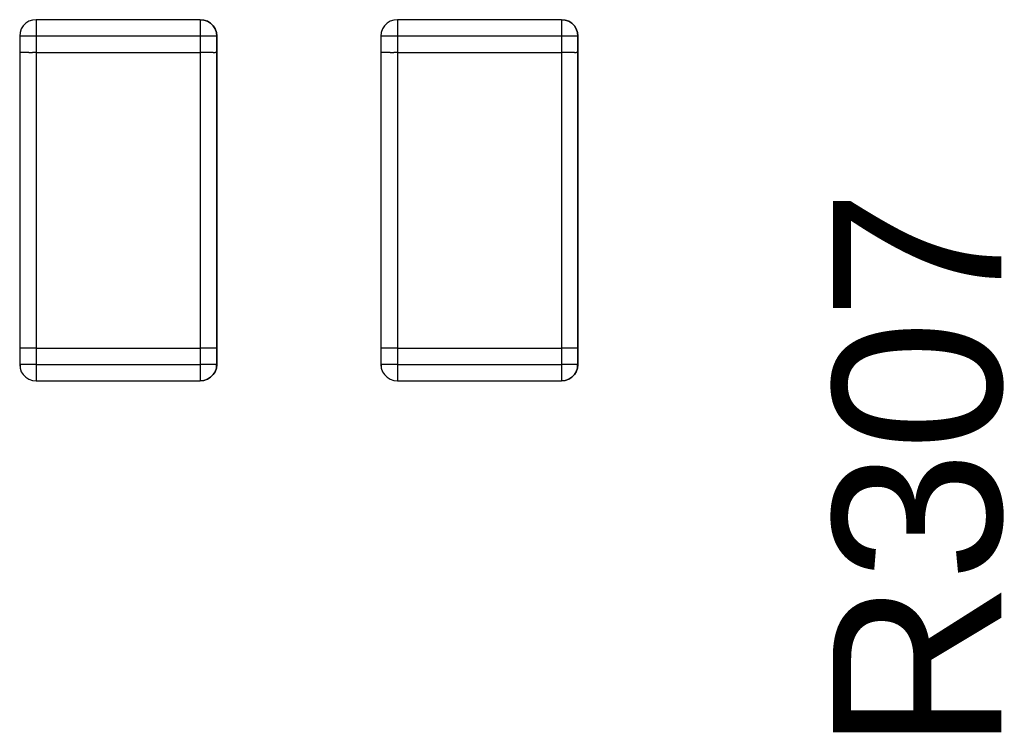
# Model space of a CAD drawing. Header units: inches. Extents: x 0 to 474, y -297 to 0.
# Tile 212 of 256: x 207.16 to 210.16, y -132.77 to -130.62. Entities that reach past the tile are written whole.
import ezdxf

# ---------------------------------------------------------------- set-up
doc = ezdxf.new("R2010")
doc.units = ezdxf.units.IN
doc.header["$MEASUREMENT"] = 0
doc.styles.add('Arial0', font='arial.ttf', dxfattribs={"height": 3.644212})

msp = doc.modelspace()

# ---------------------------------------------------------------- linework, layer by layer
at = {"color": 7, "true_color": 0xffffff}
for p, q in [((207.1773, -130.6268), (207.1693, -130.6348)), ((207.1773, -130.6268), (207.1693, -130.6348)), ((207.1863, -130.6208), (207.1773, -130.6268)), ((207.1863, -130.6208), (207.1773, -130.6268)), ((207.1973, -130.6168), (207.1863, -130.6208)), ((207.1973, -130.6168), (207.1863, -130.6208)), ((207.2083, -130.6158), (207.1973, -130.6168)), ((207.2083, -130.6158), (207.1973, -130.6168)), ((207.7083, -130.6158), (207.2083, -130.6158)), ((207.7083, -130.6158), (207.2083, -130.6158)), ((207.2083, -130.6158), (207.2083, -130.6168)), ((207.2083, -130.6168), (207.2083, -130.6208)), ((207.2083, -130.6208), (207.2083, -130.6268)), ((207.2083, -130.6268), (207.2083, -130.6348)), ((207.7193, -130.6168), (207.7083, -130.6158)), ((207.7083, -130.6158), (207.7193, -130.6168)), ((207.7083, -130.6158), (207.7083, -130.6168)), ((207.7083, -130.6168), (207.7083, -130.6208)), ((207.7083, -130.6208), (207.7083, -130.6268)), ((207.7083, -130.6268), (207.7083, -130.6348)), ((207.7303, -130.6208), (207.7193, -130.6168)), ((207.7193, -130.6168), (207.7303, -130.6208)), ((207.7393, -130.6268), (207.7303, -130.6208)), ((207.7303, -130.6208), (207.7393, -130.6268)), ((207.7473, -130.6348), (207.7393, -130.6268)), ((207.7393, -130.6268), (207.7473, -130.6348)), ((208.2773, -130.6268), (208.2693, -130.6348)), ((208.2773, -130.6268), (208.2693, -130.6348)), ((208.2863, -130.6208), (208.2773, -130.6268)), ((208.2863, -130.6208), (208.2773, -130.6268)), ((208.2973, -130.6168), (208.2863, -130.6208)), ((208.2973, -130.6168), (208.2863, -130.6208)), ((208.3083, -130.6158), (208.2973, -130.6168)), ((208.3083, -130.6158), (208.2973, -130.6168)), ((208.8083, -130.6158), (208.3083, -130.6158)), ((208.8083, -130.6158), (208.3083, -130.6158)), ((208.3083, -130.6158), (208.3083, -130.6168)), ((208.3083, -130.6168), (208.3083, -130.6208)), ((208.3083, -130.6208), (208.3083, -130.6268)), ((208.3083, -130.6268), (208.3083, -130.6348)), ((208.8193, -130.6168), (208.8083, -130.6158)), ((208.8083, -130.6158), (208.8193, -130.6168)), ((208.8083, -130.6158), (208.8083, -130.6168)), ((208.8083, -130.6168), (208.8083, -130.6208)), ((208.8083, -130.6208), (208.8083, -130.6268)), ((208.8083, -130.6268), (208.8083, -130.6348)), ((208.8303, -130.6208), (208.8193, -130.6168)), ((208.8193, -130.6168), (208.8303, -130.6208)), ((208.8393, -130.6268), (208.8303, -130.6208)), ((208.8303, -130.6208), (208.8393, -130.6268)), ((208.8473, -130.6348), (208.8393, -130.6268)), ((208.8393, -130.6268), (208.8473, -130.6348)), ((207.1593, -130.6548), (207.1583, -130.6658)), ((207.1593, -130.6548), (207.1583, -130.6658)), ((207.1633, -130.6438), (207.1593, -130.6548)), ((207.1633, -130.6438), (207.1593, -130.6548)), ((207.1693, -130.6348), (207.1633, -130.6438)), ((207.1693, -130.6348), (207.1633, -130.6438)), ((207.2083, -130.6348), (207.2083, -130.6438)), ((207.2083, -130.6438), (207.2083, -130.6548)), ((207.2083, -130.6548), (207.2083, -130.6658)), ((207.7083, -130.6348), (207.7083, -130.6438)), ((207.7083, -130.6438), (207.7083, -130.6548)), ((207.7083, -130.6548), (207.7083, -130.6658)), ((207.7533, -130.6438), (207.7473, -130.6348)), ((207.7473, -130.6348), (207.7533, -130.6438)), ((207.7573, -130.6548), (207.7533, -130.6438)), ((207.7533, -130.6438), (207.7573, -130.6548)), ((207.7583, -130.6658), (207.7573, -130.6548)), ((207.7573, -130.6548), (207.7583, -130.6658)), ((208.2593, -130.6548), (208.2583, -130.6658)), ((208.2593, -130.6548), (208.2583, -130.6658)), ((208.2633, -130.6438), (208.2593, -130.6548)), ((208.2633, -130.6438), (208.2593, -130.6548)), ((208.2693, -130.6348), (208.2633, -130.6438)), ((208.2693, -130.6348), (208.2633, -130.6438)), ((208.3083, -130.6348), (208.3083, -130.6438)), ((208.3083, -130.6438), (208.3083, -130.6548)), ((208.3083, -130.6548), (208.3083, -130.6658)), ((208.8083, -130.6348), (208.8083, -130.6438)), ((208.8083, -130.6438), (208.8083, -130.6548)), ((208.8083, -130.6548), (208.8083, -130.6658)), ((208.8533, -130.6438), (208.8473, -130.6348)), ((208.8473, -130.6348), (208.8533, -130.6438)), ((208.8573, -130.6548), (208.8533, -130.6438)), ((208.8533, -130.6438), (208.8573, -130.6548)), ((208.8583, -130.6658), (208.8573, -130.6548)), ((208.8573, -130.6548), (208.8583, -130.6658)), ((207.1583, -130.6658), (207.1583, -130.7158)), ((207.1583, -130.6658), (207.1583, -130.7158)), ((207.1593, -130.6658), (207.1583, -130.6658)), ((207.1633, -130.6658), (207.1593, -130.6658)), ((207.1693, -130.6658), (207.1633, -130.6658)), ((207.1773, -130.6658), (207.1693, -130.6658)), ((207.1863, -130.6658), (207.1773, -130.6658)), ((207.1973, -130.6658), (207.1863, -130.6658)), ((207.2083, -130.6658), (207.1973, -130.6658)), ((207.2083, -130.6658), (207.2083, -130.7158)), ((207.7083, -130.6658), (207.2083, -130.6658)), ((207.7193, -130.6658), (207.7083, -130.6658)), ((207.7083, -130.6658), (207.7083, -130.7158)), ((207.7303, -130.6658), (207.7193, -130.6658)), ((207.7393, -130.6658), (207.7303, -130.6658)), ((207.7473, -130.6658), (207.7393, -130.6658)), ((207.7533, -130.6658), (207.7473, -130.6658)), ((207.7573, -130.6658), (207.7533, -130.6658)), ((207.7583, -130.6658), (207.7573, -130.6658)), ((207.7583, -130.7158), (207.7583, -130.6658)), ((207.7583, -130.6658), (207.7583, -130.7158)), ((208.2583, -130.6658), (208.2583, -130.7158)), ((208.2583, -130.6658), (208.2583, -130.7158)), ((208.2593, -130.6658), (208.2583, -130.6658)), ((208.2633, -130.6658), (208.2593, -130.6658)), ((208.2693, -130.6658), (208.2633, -130.6658)), ((208.2773, -130.6658), (208.2693, -130.6658)), ((208.2863, -130.6658), (208.2773, -130.6658)), ((208.2973, -130.6658), (208.2863, -130.6658)), ((208.3083, -130.6658), (208.2973, -130.6658)), ((208.3083, -130.6658), (208.3083, -130.7158)), ((208.8083, -130.6658), (208.3083, -130.6658)), ((208.8193, -130.6658), (208.8083, -130.6658)), ((208.8083, -130.6658), (208.8083, -130.7158)), ((208.8303, -130.6658), (208.8193, -130.6658)), ((208.8393, -130.6658), (208.8303, -130.6658)), ((208.8473, -130.6658), (208.8393, -130.6658)), ((208.8533, -130.6658), (208.8473, -130.6658)), ((208.8573, -130.6658), (208.8533, -130.6658)), ((208.8583, -130.6658), (208.8573, -130.6658)), ((208.8583, -130.7158), (208.8583, -130.6658)), ((208.8583, -130.6658), (208.8583, -130.7158)), ((207.1583, -130.7158), (207.1583, -131.6158)), ((207.1593, -130.7158), (207.1583, -130.7158)), ((207.1593, -130.7158), (207.1583, -130.7158)), ((207.1583, -130.7158), (207.1583, -131.6158)), ((207.1633, -130.7158), (207.1593, -130.7158)), ((207.1633, -130.7158), (207.1593, -130.7158)), ((207.1693, -130.7158), (207.1633, -130.7158)), ((207.1693, -130.7158), (207.1633, -130.7158)), ((207.1773, -130.7158), (207.1693, -130.7158)), ((207.1773, -130.7158), (207.1693, -130.7158)), ((207.1863, -130.7158), (207.1773, -130.7158)), ((207.1863, -130.7158), (207.1773, -130.7158)), ((207.1863, -130.7158), (207.1973, -130.7158)), ((207.1863, -130.7158), (207.1973, -130.7158)), ((207.2083, -130.7158), (207.1973, -130.7158)), ((207.2083, -130.7158), (207.1973, -130.7158)), ((207.2083, -130.7158), (207.7083, -130.7158)), ((207.2083, -130.7158), (207.7083, -130.7158)), ((207.2083, -130.7158), (207.2083, -131.6158)), ((207.7193, -130.7158), (207.7083, -130.7158)), ((207.7193, -130.7158), (207.7083, -130.7158)), ((207.7083, -130.7158), (207.7083, -131.6158)), ((207.7303, -130.7158), (207.7193, -130.7158)), ((207.7303, -130.7158), (207.7193, -130.7158)), ((207.7393, -130.7158), (207.7303, -130.7158)), ((207.7393, -130.7158), (207.7303, -130.7158)), ((207.7473, -130.7158), (207.7393, -130.7158)), ((207.7473, -130.7158), (207.7393, -130.7158)), ((207.7473, -130.7158), (207.7533, -130.7158)), ((207.7473, -130.7158), (207.7533, -130.7158)), ((207.7573, -130.7158), (207.7533, -130.7158)), ((207.7573, -130.7158), (207.7533, -130.7158)), ((207.7583, -130.7158), (207.7573, -130.7158)), ((207.7583, -130.7158), (207.7573, -130.7158)), ((207.7583, -131.6158), (207.7583, -130.7158)), ((207.7583, -130.7158), (207.7583, -131.6158)), ((208.2583, -130.7158), (208.2583, -131.6158)), ((208.2593, -130.7158), (208.2583, -130.7158)), ((208.2593, -130.7158), (208.2583, -130.7158)), ((208.2583, -130.7158), (208.2583, -131.6158)), ((208.2633, -130.7158), (208.2593, -130.7158)), ((208.2633, -130.7158), (208.2593, -130.7158)), ((208.2693, -130.7158), (208.2633, -130.7158)), ((208.2693, -130.7158), (208.2633, -130.7158)), ((208.2773, -130.7158), (208.2693, -130.7158)), ((208.2773, -130.7158), (208.2693, -130.7158)), ((208.2863, -130.7158), (208.2773, -130.7158)), ((208.2863, -130.7158), (208.2773, -130.7158)), ((208.2863, -130.7158), (208.2973, -130.7158)), ((208.2863, -130.7158), (208.2973, -130.7158)), ((208.3083, -130.7158), (208.2973, -130.7158)), ((208.3083, -130.7158), (208.2973, -130.7158)), ((208.3083, -130.7158), (208.8083, -130.7158)), ((208.3083, -130.7158), (208.8083, -130.7158)), ((208.3083, -130.7158), (208.3083, -131.6158)), ((208.8193, -130.7158), (208.8083, -130.7158)), ((208.8193, -130.7158), (208.8083, -130.7158)), ((208.8083, -130.7158), (208.8083, -131.6158)), ((208.8303, -130.7158), (208.8193, -130.7158)), ((208.8303, -130.7158), (208.8193, -130.7158)), ((208.8393, -130.7158), (208.8303, -130.7158)), ((208.8393, -130.7158), (208.8303, -130.7158)), ((208.8473, -130.7158), (208.8393, -130.7158)), ((208.8473, -130.7158), (208.8393, -130.7158)), ((208.8473, -130.7158), (208.8533, -130.7158)), ((208.8473, -130.7158), (208.8533, -130.7158)), ((208.8573, -130.7158), (208.8533, -130.7158)), ((208.8573, -130.7158), (208.8533, -130.7158)), ((208.8583, -130.7158), (208.8573, -130.7158)), ((208.8583, -130.7158), (208.8573, -130.7158)), ((208.8583, -131.6158), (208.8583, -130.7158)), ((208.8583, -130.7158), (208.8583, -131.6158)), ((207.1583, -131.6158), (207.1583, -131.6658)), ((207.1593, -131.6158), (207.1583, -131.6158)), ((207.1583, -131.6158), (207.1583, -131.6658)), ((207.1593, -131.6158), (207.1583, -131.6158)), ((207.1633, -131.6158), (207.1593, -131.6158)), ((207.1633, -131.6158), (207.1593, -131.6158)), ((207.1693, -131.6158), (207.1633, -131.6158)), ((207.1693, -131.6158), (207.1633, -131.6158)), ((207.1773, -131.6158), (207.1693, -131.6158)), ((207.1773, -131.6158), (207.1693, -131.6158)), ((207.1863, -131.6158), (207.1773, -131.6158)), ((207.1863, -131.6158), (207.1773, -131.6158)), ((207.1973, -131.6158), (207.1863, -131.6158)), ((207.1973, -131.6158), (207.1863, -131.6158)), ((207.2083, -131.6158), (207.1973, -131.6158)), ((207.2083, -131.6158), (207.1973, -131.6158)), ((207.2083, -131.6158), (207.7083, -131.6158)), ((207.2083, -131.6158), (207.7083, -131.6158)), ((207.2083, -131.6158), (207.2083, -131.6658)), ((207.7193, -131.6158), (207.7083, -131.6158)), ((207.7193, -131.6158), (207.7083, -131.6158)), ((207.7083, -131.6158), (207.7083, -131.6658)), ((207.7303, -131.6158), (207.7193, -131.6158)), ((207.7303, -131.6158), (207.7193, -131.6158)), ((207.7393, -131.6158), (207.7303, -131.6158)), ((207.7393, -131.6158), (207.7303, -131.6158)), ((207.7473, -131.6158), (207.7393, -131.6158)), ((207.7473, -131.6158), (207.7393, -131.6158)), ((207.7533, -131.6158), (207.7473, -131.6158)), ((207.7533, -131.6158), (207.7473, -131.6158)), ((207.7573, -131.6158), (207.7533, -131.6158)), ((207.7573, -131.6158), (207.7533, -131.6158)), ((207.7583, -131.6158), (207.7573, -131.6158)), ((207.7583, -131.6158), (207.7573, -131.6158)), ((207.7583, -131.6658), (207.7583, -131.6158)), ((207.7583, -131.6158), (207.7583, -131.6658)), ((208.2583, -131.6158), (208.2583, -131.6658)), ((208.2593, -131.6158), (208.2583, -131.6158)), ((208.2583, -131.6158), (208.2583, -131.6658)), ((208.2593, -131.6158), (208.2583, -131.6158)), ((208.2633, -131.6158), (208.2593, -131.6158)), ((208.2633, -131.6158), (208.2593, -131.6158)), ((208.2693, -131.6158), (208.2633, -131.6158)), ((208.2693, -131.6158), (208.2633, -131.6158)), ((208.2773, -131.6158), (208.2693, -131.6158)), ((208.2773, -131.6158), (208.2693, -131.6158)), ((208.2863, -131.6158), (208.2773, -131.6158)), ((208.2863, -131.6158), (208.2773, -131.6158)), ((208.2973, -131.6158), (208.2863, -131.6158)), ((208.2973, -131.6158), (208.2863, -131.6158)), ((208.3083, -131.6158), (208.2973, -131.6158)), ((208.3083, -131.6158), (208.2973, -131.6158)), ((208.3083, -131.6158), (208.8083, -131.6158)), ((208.3083, -131.6158), (208.8083, -131.6158)), ((208.3083, -131.6158), (208.3083, -131.6658)), ((208.8193, -131.6158), (208.8083, -131.6158)), ((208.8193, -131.6158), (208.8083, -131.6158)), ((208.8083, -131.6158), (208.8083, -131.6658)), ((208.8303, -131.6158), (208.8193, -131.6158)), ((208.8303, -131.6158), (208.8193, -131.6158)), ((208.8393, -131.6158), (208.8303, -131.6158)), ((208.8393, -131.6158), (208.8303, -131.6158)), ((208.8473, -131.6158), (208.8393, -131.6158)), ((208.8473, -131.6158), (208.8393, -131.6158)), ((208.8533, -131.6158), (208.8473, -131.6158)), ((208.8533, -131.6158), (208.8473, -131.6158)), ((208.8573, -131.6158), (208.8533, -131.6158)), ((208.8573, -131.6158), (208.8533, -131.6158)), ((208.8583, -131.6158), (208.8573, -131.6158)), ((208.8583, -131.6158), (208.8573, -131.6158)), ((208.8583, -131.6658), (208.8583, -131.6158)), ((208.8583, -131.6158), (208.8583, -131.6658)), ((207.1583, -131.6658), (207.1593, -131.6658)), ((207.1583, -131.6658), (207.1593, -131.6768)), ((207.1593, -131.6658), (207.1583, -131.6658)), ((207.1593, -131.6658), (207.1593, -131.6768)), ((207.1633, -131.6658), (207.1593, -131.6658)), ((207.1593, -131.6768), (207.1633, -131.6878)), ((207.1593, -131.6768), (207.1633, -131.6878)), ((207.1693, -131.6658), (207.1633, -131.6658)), ((207.1773, -131.6658), (207.1693, -131.6658)), ((207.1863, -131.6658), (207.1773, -131.6658)), ((207.1973, -131.6658), (207.1863, -131.6658)), ((207.2083, -131.6658), (207.1973, -131.6658)), ((207.2083, -131.6658), (207.7083, -131.6658)), ((207.2083, -131.6658), (207.2083, -131.6768)), ((207.2083, -131.6768), (207.2083, -131.6878)), ((207.7083, -131.6658), (207.7083, -131.6768)), ((207.7193, -131.6658), (207.7083, -131.6658)), ((207.7083, -131.6768), (207.7083, -131.6878)), ((207.7303, -131.6658), (207.7193, -131.6658)), ((207.7393, -131.6658), (207.7303, -131.6658)), ((207.7473, -131.6658), (207.7393, -131.6658)), ((207.7533, -131.6658), (207.7473, -131.6658)), ((207.7573, -131.6658), (207.7533, -131.6658)), ((207.7533, -131.6878), (207.7573, -131.6768)), ((207.7573, -131.6768), (207.7533, -131.6878)), ((207.7573, -131.6768), (207.7573, -131.6658)), ((207.7573, -131.6658), (207.7583, -131.6658)), ((207.7583, -131.6658), (207.7573, -131.6768)), ((207.7583, -131.6658), (207.7573, -131.6658)), ((208.2583, -131.6658), (208.2593, -131.6658)), ((208.2583, -131.6658), (208.2593, -131.6768)), ((208.2593, -131.6658), (208.2583, -131.6658)), ((208.2593, -131.6658), (208.2593, -131.6768)), ((208.2633, -131.6658), (208.2593, -131.6658)), ((208.2593, -131.6768), (208.2633, -131.6878)), ((208.2593, -131.6768), (208.2633, -131.6878)), ((208.2693, -131.6658), (208.2633, -131.6658)), ((208.2773, -131.6658), (208.2693, -131.6658)), ((208.2863, -131.6658), (208.2773, -131.6658)), ((208.2973, -131.6658), (208.2863, -131.6658)), ((208.3083, -131.6658), (208.2973, -131.6658)), ((208.3083, -131.6658), (208.8083, -131.6658)), ((208.3083, -131.6658), (208.3083, -131.6768)), ((208.3083, -131.6768), (208.3083, -131.6878)), ((208.8083, -131.6658), (208.8083, -131.6768)), ((208.8193, -131.6658), (208.8083, -131.6658)), ((208.8083, -131.6768), (208.8083, -131.6878)), ((208.8303, -131.6658), (208.8193, -131.6658)), ((208.8393, -131.6658), (208.8303, -131.6658)), ((208.8473, -131.6658), (208.8393, -131.6658)), ((208.8533, -131.6658), (208.8473, -131.6658)), ((208.8573, -131.6658), (208.8533, -131.6658)), ((208.8533, -131.6878), (208.8573, -131.6768)), ((208.8573, -131.6768), (208.8533, -131.6878)), ((208.8573, -131.6768), (208.8573, -131.6658)), ((208.8573, -131.6658), (208.8583, -131.6658)), ((208.8583, -131.6658), (208.8573, -131.6768)), ((208.8583, -131.6658), (208.8573, -131.6658)), ((207.1633, -131.6878), (207.1693, -131.6968)), ((207.1633, -131.6878), (207.1693, -131.6968)), ((207.1693, -131.6968), (207.1773, -131.7048)), ((207.1693, -131.6968), (207.1773, -131.7048)), ((207.1773, -131.7048), (207.1863, -131.7108)), ((207.1773, -131.7048), (207.1863, -131.7108)), ((207.2083, -131.6878), (207.2083, -131.6968)), ((207.2083, -131.6968), (207.2083, -131.7048)), ((207.2083, -131.7048), (207.2083, -131.7108)), ((207.7083, -131.6878), (207.7083, -131.6968)), ((207.7083, -131.6968), (207.7083, -131.7048)), ((207.7083, -131.7048), (207.7083, -131.7108)), ((207.7303, -131.7108), (207.7393, -131.7048)), ((207.7393, -131.7048), (207.7303, -131.7108)), ((207.7393, -131.7048), (207.7473, -131.6968)), ((207.7473, -131.6968), (207.7393, -131.7048)), ((207.7473, -131.6968), (207.7533, -131.6878)), ((207.7533, -131.6878), (207.7473, -131.6968)), ((208.2633, -131.6878), (208.2693, -131.6968)), ((208.2633, -131.6878), (208.2693, -131.6968)), ((208.2693, -131.6968), (208.2773, -131.7048)), ((208.2693, -131.6968), (208.2773, -131.7048)), ((208.2773, -131.7048), (208.2863, -131.7108)), ((208.2773, -131.7048), (208.2863, -131.7108)), ((208.3083, -131.6878), (208.3083, -131.6968)), ((208.3083, -131.6968), (208.3083, -131.7048)), ((208.3083, -131.7048), (208.3083, -131.7108)), ((208.8083, -131.6878), (208.8083, -131.6968)), ((208.8083, -131.6968), (208.8083, -131.7048)), ((208.8083, -131.7048), (208.8083, -131.7108)), ((208.8303, -131.7108), (208.8393, -131.7048)), ((208.8393, -131.7048), (208.8303, -131.7108)), ((208.8393, -131.7048), (208.8473, -131.6968)), ((208.8473, -131.6968), (208.8393, -131.7048)), ((208.8473, -131.6968), (208.8533, -131.6878)), ((208.8533, -131.6878), (208.8473, -131.6968)), ((207.1863, -131.7108), (207.1973, -131.7148)), ((207.1863, -131.7108), (207.1973, -131.7148)), ((207.1973, -131.7148), (207.2083, -131.7158)), ((207.1973, -131.7148), (207.2083, -131.7158)), ((207.2083, -131.7108), (207.2083, -131.7148)), ((207.2083, -131.7148), (207.2083, -131.7158)), ((207.2083, -131.7158), (207.7083, -131.7158)), ((207.2083, -131.7158), (207.7083, -131.7158)), ((207.7083, -131.7108), (207.7083, -131.7148)), ((207.7083, -131.7158), (207.7193, -131.7148)), ((207.7193, -131.7148), (207.7083, -131.7158)), ((207.7083, -131.7148), (207.7083, -131.7158)), ((207.7193, -131.7148), (207.7303, -131.7108)), ((207.7303, -131.7108), (207.7193, -131.7148)), ((208.2863, -131.7108), (208.2973, -131.7148)), ((208.2863, -131.7108), (208.2973, -131.7148)), ((208.2973, -131.7148), (208.3083, -131.7158)), ((208.2973, -131.7148), (208.3083, -131.7158)), ((208.3083, -131.7108), (208.3083, -131.7148)), ((208.3083, -131.7148), (208.3083, -131.7158)), ((208.3083, -131.7158), (208.8083, -131.7158)), ((208.3083, -131.7158), (208.8083, -131.7158)), ((208.8083, -131.7108), (208.8083, -131.7148)), ((208.8083, -131.7158), (208.8193, -131.7148)), ((208.8193, -131.7148), (208.8083, -131.7158)), ((208.8083, -131.7148), (208.8083, -131.7158)), ((208.8193, -131.7148), (208.8303, -131.7108)), ((208.8303, -131.7108), (208.8193, -131.7148))]:
    msp.add_line(p, q, dxfattribs=at)
at = {"color": 18, "true_color": 0x000000}
for p, q in [((207.1773, -130.6268), (207.1693, -130.6348)), ((207.1773, -130.6268), (207.1693, -130.6348)), ((207.1863, -130.6208), (207.1773, -130.6268)), ((207.1863, -130.6208), (207.1773, -130.6268)), ((207.1973, -130.6168), (207.1863, -130.6208)), ((207.1973, -130.6168), (207.1863, -130.6208)), ((207.2083, -130.6158), (207.1973, -130.6168)), ((207.2083, -130.6158), (207.1973, -130.6168)), ((207.7083, -130.6158), (207.2083, -130.6158)), ((207.7083, -130.6158), (207.2083, -130.6158)), ((207.2083, -130.6158), (207.2083, -130.6168)), ((207.2083, -130.6168), (207.2083, -130.6208)), ((207.2083, -130.6208), (207.2083, -130.6268)), ((207.2083, -130.6268), (207.2083, -130.6348)), ((207.7193, -130.6168), (207.7083, -130.6158)), ((207.7083, -130.6158), (207.7193, -130.6168)), ((207.7083, -130.6158), (207.7083, -130.6168)), ((207.7083, -130.6168), (207.7083, -130.6208)), ((207.7083, -130.6208), (207.7083, -130.6268)), ((207.7083, -130.6268), (207.7083, -130.6348)), ((207.7303, -130.6208), (207.7193, -130.6168)), ((207.7193, -130.6168), (207.7303, -130.6208)), ((207.7393, -130.6268), (207.7303, -130.6208)), ((207.7303, -130.6208), (207.7393, -130.6268)), ((207.7473, -130.6348), (207.7393, -130.6268)), ((207.7393, -130.6268), (207.7473, -130.6348)), ((208.2773, -130.6268), (208.2693, -130.6348)), ((208.2773, -130.6268), (208.2693, -130.6348)), ((208.2863, -130.6208), (208.2773, -130.6268)), ((208.2863, -130.6208), (208.2773, -130.6268)), ((208.2973, -130.6168), (208.2863, -130.6208)), ((208.2973, -130.6168), (208.2863, -130.6208)), ((208.3083, -130.6158), (208.2973, -130.6168)), ((208.3083, -130.6158), (208.2973, -130.6168)), ((208.8083, -130.6158), (208.3083, -130.6158)), ((208.8083, -130.6158), (208.3083, -130.6158)), ((208.3083, -130.6158), (208.3083, -130.6168)), ((208.3083, -130.6168), (208.3083, -130.6208)), ((208.3083, -130.6208), (208.3083, -130.6268)), ((208.3083, -130.6268), (208.3083, -130.6348)), ((208.8193, -130.6168), (208.8083, -130.6158)), ((208.8083, -130.6158), (208.8193, -130.6168)), ((208.8083, -130.6158), (208.8083, -130.6168)), ((208.8083, -130.6168), (208.8083, -130.6208)), ((208.8083, -130.6208), (208.8083, -130.6268)), ((208.8083, -130.6268), (208.8083, -130.6348)), ((208.8303, -130.6208), (208.8193, -130.6168)), ((208.8193, -130.6168), (208.8303, -130.6208)), ((208.8393, -130.6268), (208.8303, -130.6208)), ((208.8303, -130.6208), (208.8393, -130.6268)), ((208.8473, -130.6348), (208.8393, -130.6268)), ((208.8393, -130.6268), (208.8473, -130.6348)), ((207.1593, -130.6548), (207.1583, -130.6658)), ((207.1593, -130.6548), (207.1583, -130.6658)), ((207.1633, -130.6438), (207.1593, -130.6548)), ((207.1633, -130.6438), (207.1593, -130.6548)), ((207.1693, -130.6348), (207.1633, -130.6438)), ((207.1693, -130.6348), (207.1633, -130.6438)), ((207.2083, -130.6348), (207.2083, -130.6438)), ((207.2083, -130.6438), (207.2083, -130.6548)), ((207.2083, -130.6548), (207.2083, -130.6658)), ((207.7083, -130.6348), (207.7083, -130.6438)), ((207.7083, -130.6438), (207.7083, -130.6548)), ((207.7083, -130.6548), (207.7083, -130.6658)), ((207.7533, -130.6438), (207.7473, -130.6348)), ((207.7473, -130.6348), (207.7533, -130.6438)), ((207.7573, -130.6548), (207.7533, -130.6438)), ((207.7533, -130.6438), (207.7573, -130.6548)), ((207.7583, -130.6658), (207.7573, -130.6548)), ((207.7573, -130.6548), (207.7583, -130.6658)), ((208.2593, -130.6548), (208.2583, -130.6658)), ((208.2593, -130.6548), (208.2583, -130.6658)), ((208.2633, -130.6438), (208.2593, -130.6548)), ((208.2633, -130.6438), (208.2593, -130.6548)), ((208.2693, -130.6348), (208.2633, -130.6438)), ((208.2693, -130.6348), (208.2633, -130.6438)), ((208.3083, -130.6348), (208.3083, -130.6438)), ((208.3083, -130.6438), (208.3083, -130.6548)), ((208.3083, -130.6548), (208.3083, -130.6658)), ((208.8083, -130.6348), (208.8083, -130.6438)), ((208.8083, -130.6438), (208.8083, -130.6548)), ((208.8083, -130.6548), (208.8083, -130.6658)), ((208.8533, -130.6438), (208.8473, -130.6348)), ((208.8473, -130.6348), (208.8533, -130.6438)), ((208.8573, -130.6548), (208.8533, -130.6438)), ((208.8533, -130.6438), (208.8573, -130.6548)), ((208.8583, -130.6658), (208.8573, -130.6548)), ((208.8573, -130.6548), (208.8583, -130.6658)), ((207.1583, -130.6658), (207.1583, -130.7158)), ((207.1583, -130.6658), (207.1583, -130.7158)), ((207.1593, -130.6658), (207.1583, -130.6658)), ((207.1633, -130.6658), (207.1593, -130.6658)), ((207.1693, -130.6658), (207.1633, -130.6658)), ((207.1773, -130.6658), (207.1693, -130.6658)), ((207.1863, -130.6658), (207.1773, -130.6658)), ((207.1973, -130.6658), (207.1863, -130.6658)), ((207.2083, -130.6658), (207.1973, -130.6658)), ((207.2083, -130.6658), (207.2083, -130.7158)), ((207.7083, -130.6658), (207.2083, -130.6658)), ((207.7193, -130.6658), (207.7083, -130.6658)), ((207.7083, -130.6658), (207.7083, -130.7158)), ((207.7303, -130.6658), (207.7193, -130.6658)), ((207.7393, -130.6658), (207.7303, -130.6658)), ((207.7473, -130.6658), (207.7393, -130.6658)), ((207.7533, -130.6658), (207.7473, -130.6658)), ((207.7573, -130.6658), (207.7533, -130.6658)), ((207.7583, -130.6658), (207.7573, -130.6658)), ((207.7583, -130.7158), (207.7583, -130.6658)), ((207.7583, -130.6658), (207.7583, -130.7158)), ((208.2583, -130.6658), (208.2583, -130.7158)), ((208.2583, -130.6658), (208.2583, -130.7158)), ((208.2593, -130.6658), (208.2583, -130.6658)), ((208.2633, -130.6658), (208.2593, -130.6658)), ((208.2693, -130.6658), (208.2633, -130.6658)), ((208.2773, -130.6658), (208.2693, -130.6658)), ((208.2863, -130.6658), (208.2773, -130.6658)), ((208.2973, -130.6658), (208.2863, -130.6658)), ((208.3083, -130.6658), (208.2973, -130.6658)), ((208.3083, -130.6658), (208.3083, -130.7158)), ((208.8083, -130.6658), (208.3083, -130.6658)), ((208.8193, -130.6658), (208.8083, -130.6658)), ((208.8083, -130.6658), (208.8083, -130.7158)), ((208.8303, -130.6658), (208.8193, -130.6658)), ((208.8393, -130.6658), (208.8303, -130.6658)), ((208.8473, -130.6658), (208.8393, -130.6658)), ((208.8533, -130.6658), (208.8473, -130.6658)), ((208.8573, -130.6658), (208.8533, -130.6658)), ((208.8583, -130.6658), (208.8573, -130.6658)), ((208.8583, -130.7158), (208.8583, -130.6658)), ((208.8583, -130.6658), (208.8583, -130.7158)), ((207.1583, -130.7158), (207.1583, -131.6158)), ((207.1593, -130.7158), (207.1583, -130.7158)), ((207.1593, -130.7158), (207.1583, -130.7158)), ((207.1583, -130.7158), (207.1583, -131.6158)), ((207.1633, -130.7158), (207.1593, -130.7158)), ((207.1633, -130.7158), (207.1593, -130.7158)), ((207.1693, -130.7158), (207.1633, -130.7158)), ((207.1693, -130.7158), (207.1633, -130.7158)), ((207.1773, -130.7158), (207.1693, -130.7158)), ((207.1773, -130.7158), (207.1693, -130.7158)), ((207.1863, -130.7158), (207.1773, -130.7158)), ((207.1863, -130.7158), (207.1773, -130.7158)), ((207.1863, -130.7158), (207.1973, -130.7158)), ((207.1863, -130.7158), (207.1973, -130.7158)), ((207.2083, -130.7158), (207.1973, -130.7158)), ((207.2083, -130.7158), (207.1973, -130.7158)), ((207.2083, -130.7158), (207.7083, -130.7158)), ((207.2083, -130.7158), (207.7083, -130.7158)), ((207.2083, -130.7158), (207.2083, -131.6158)), ((207.7193, -130.7158), (207.7083, -130.7158)), ((207.7193, -130.7158), (207.7083, -130.7158)), ((207.7083, -130.7158), (207.7083, -131.6158)), ((207.7303, -130.7158), (207.7193, -130.7158)), ((207.7303, -130.7158), (207.7193, -130.7158)), ((207.7393, -130.7158), (207.7303, -130.7158)), ((207.7393, -130.7158), (207.7303, -130.7158)), ((207.7473, -130.7158), (207.7393, -130.7158)), ((207.7473, -130.7158), (207.7393, -130.7158)), ((207.7473, -130.7158), (207.7533, -130.7158)), ((207.7473, -130.7158), (207.7533, -130.7158)), ((207.7573, -130.7158), (207.7533, -130.7158)), ((207.7573, -130.7158), (207.7533, -130.7158)), ((207.7583, -130.7158), (207.7573, -130.7158)), ((207.7583, -130.7158), (207.7573, -130.7158)), ((207.7583, -131.6158), (207.7583, -130.7158)), ((207.7583, -130.7158), (207.7583, -131.6158)), ((208.2583, -130.7158), (208.2583, -131.6158)), ((208.2593, -130.7158), (208.2583, -130.7158)), ((208.2593, -130.7158), (208.2583, -130.7158)), ((208.2583, -130.7158), (208.2583, -131.6158)), ((208.2633, -130.7158), (208.2593, -130.7158)), ((208.2633, -130.7158), (208.2593, -130.7158)), ((208.2693, -130.7158), (208.2633, -130.7158)), ((208.2693, -130.7158), (208.2633, -130.7158)), ((208.2773, -130.7158), (208.2693, -130.7158)), ((208.2773, -130.7158), (208.2693, -130.7158)), ((208.2863, -130.7158), (208.2773, -130.7158)), ((208.2863, -130.7158), (208.2773, -130.7158)), ((208.2863, -130.7158), (208.2973, -130.7158)), ((208.2863, -130.7158), (208.2973, -130.7158)), ((208.3083, -130.7158), (208.2973, -130.7158)), ((208.3083, -130.7158), (208.2973, -130.7158)), ((208.3083, -130.7158), (208.8083, -130.7158)), ((208.3083, -130.7158), (208.8083, -130.7158)), ((208.3083, -130.7158), (208.3083, -131.6158)), ((208.8193, -130.7158), (208.8083, -130.7158)), ((208.8193, -130.7158), (208.8083, -130.7158)), ((208.8083, -130.7158), (208.8083, -131.6158)), ((208.8303, -130.7158), (208.8193, -130.7158)), ((208.8303, -130.7158), (208.8193, -130.7158)), ((208.8393, -130.7158), (208.8303, -130.7158)), ((208.8393, -130.7158), (208.8303, -130.7158)), ((208.8473, -130.7158), (208.8393, -130.7158)), ((208.8473, -130.7158), (208.8393, -130.7158)), ((208.8473, -130.7158), (208.8533, -130.7158)), ((208.8473, -130.7158), (208.8533, -130.7158)), ((208.8573, -130.7158), (208.8533, -130.7158)), ((208.8573, -130.7158), (208.8533, -130.7158)), ((208.8583, -130.7158), (208.8573, -130.7158)), ((208.8583, -130.7158), (208.8573, -130.7158)), ((208.8583, -131.6158), (208.8583, -130.7158)), ((208.8583, -130.7158), (208.8583, -131.6158)), ((207.1583, -131.6158), (207.1583, -131.6658)), ((207.1593, -131.6158), (207.1583, -131.6158)), ((207.1583, -131.6158), (207.1583, -131.6658)), ((207.1593, -131.6158), (207.1583, -131.6158)), ((207.1633, -131.6158), (207.1593, -131.6158)), ((207.1633, -131.6158), (207.1593, -131.6158)), ((207.1693, -131.6158), (207.1633, -131.6158)), ((207.1693, -131.6158), (207.1633, -131.6158)), ((207.1773, -131.6158), (207.1693, -131.6158)), ((207.1773, -131.6158), (207.1693, -131.6158)), ((207.1863, -131.6158), (207.1773, -131.6158)), ((207.1863, -131.6158), (207.1773, -131.6158)), ((207.1973, -131.6158), (207.1863, -131.6158)), ((207.1973, -131.6158), (207.1863, -131.6158)), ((207.2083, -131.6158), (207.1973, -131.6158)), ((207.2083, -131.6158), (207.1973, -131.6158)), ((207.2083, -131.6158), (207.7083, -131.6158)), ((207.2083, -131.6158), (207.7083, -131.6158)), ((207.2083, -131.6158), (207.2083, -131.6658)), ((207.7193, -131.6158), (207.7083, -131.6158)), ((207.7193, -131.6158), (207.7083, -131.6158)), ((207.7083, -131.6158), (207.7083, -131.6658)), ((207.7303, -131.6158), (207.7193, -131.6158)), ((207.7303, -131.6158), (207.7193, -131.6158)), ((207.7393, -131.6158), (207.7303, -131.6158)), ((207.7393, -131.6158), (207.7303, -131.6158)), ((207.7473, -131.6158), (207.7393, -131.6158)), ((207.7473, -131.6158), (207.7393, -131.6158)), ((207.7533, -131.6158), (207.7473, -131.6158)), ((207.7533, -131.6158), (207.7473, -131.6158)), ((207.7573, -131.6158), (207.7533, -131.6158)), ((207.7573, -131.6158), (207.7533, -131.6158)), ((207.7583, -131.6158), (207.7573, -131.6158)), ((207.7583, -131.6158), (207.7573, -131.6158)), ((207.7583, -131.6658), (207.7583, -131.6158)), ((207.7583, -131.6158), (207.7583, -131.6658)), ((208.2583, -131.6158), (208.2583, -131.6658)), ((208.2593, -131.6158), (208.2583, -131.6158)), ((208.2583, -131.6158), (208.2583, -131.6658)), ((208.2593, -131.6158), (208.2583, -131.6158)), ((208.2633, -131.6158), (208.2593, -131.6158)), ((208.2633, -131.6158), (208.2593, -131.6158)), ((208.2693, -131.6158), (208.2633, -131.6158)), ((208.2693, -131.6158), (208.2633, -131.6158)), ((208.2773, -131.6158), (208.2693, -131.6158)), ((208.2773, -131.6158), (208.2693, -131.6158)), ((208.2863, -131.6158), (208.2773, -131.6158)), ((208.2863, -131.6158), (208.2773, -131.6158)), ((208.2973, -131.6158), (208.2863, -131.6158)), ((208.2973, -131.6158), (208.2863, -131.6158)), ((208.3083, -131.6158), (208.2973, -131.6158)), ((208.3083, -131.6158), (208.2973, -131.6158)), ((208.3083, -131.6158), (208.8083, -131.6158)), ((208.3083, -131.6158), (208.8083, -131.6158)), ((208.3083, -131.6158), (208.3083, -131.6658)), ((208.8193, -131.6158), (208.8083, -131.6158)), ((208.8193, -131.6158), (208.8083, -131.6158)), ((208.8083, -131.6158), (208.8083, -131.6658)), ((208.8303, -131.6158), (208.8193, -131.6158)), ((208.8303, -131.6158), (208.8193, -131.6158)), ((208.8393, -131.6158), (208.8303, -131.6158)), ((208.8393, -131.6158), (208.8303, -131.6158)), ((208.8473, -131.6158), (208.8393, -131.6158)), ((208.8473, -131.6158), (208.8393, -131.6158)), ((208.8533, -131.6158), (208.8473, -131.6158)), ((208.8533, -131.6158), (208.8473, -131.6158)), ((208.8573, -131.6158), (208.8533, -131.6158)), ((208.8573, -131.6158), (208.8533, -131.6158)), ((208.8583, -131.6158), (208.8573, -131.6158)), ((208.8583, -131.6158), (208.8573, -131.6158)), ((208.8583, -131.6658), (208.8583, -131.6158)), ((208.8583, -131.6158), (208.8583, -131.6658)), ((207.1583, -131.6658), (207.1593, -131.6658)), ((207.1583, -131.6658), (207.1593, -131.6768)), ((207.1593, -131.6658), (207.1583, -131.6658)), ((207.1593, -131.6658), (207.1593, -131.6768)), ((207.1633, -131.6658), (207.1593, -131.6658)), ((207.1593, -131.6768), (207.1633, -131.6878)), ((207.1593, -131.6768), (207.1633, -131.6878)), ((207.1693, -131.6658), (207.1633, -131.6658)), ((207.1773, -131.6658), (207.1693, -131.6658)), ((207.1863, -131.6658), (207.1773, -131.6658)), ((207.1973, -131.6658), (207.1863, -131.6658)), ((207.2083, -131.6658), (207.1973, -131.6658)), ((207.2083, -131.6658), (207.7083, -131.6658)), ((207.2083, -131.6658), (207.2083, -131.6768)), ((207.2083, -131.6768), (207.2083, -131.6878)), ((207.7083, -131.6658), (207.7083, -131.6768)), ((207.7193, -131.6658), (207.7083, -131.6658)), ((207.7083, -131.6768), (207.7083, -131.6878)), ((207.7303, -131.6658), (207.7193, -131.6658)), ((207.7393, -131.6658), (207.7303, -131.6658)), ((207.7473, -131.6658), (207.7393, -131.6658)), ((207.7533, -131.6658), (207.7473, -131.6658)), ((207.7573, -131.6658), (207.7533, -131.6658)), ((207.7533, -131.6878), (207.7573, -131.6768)), ((207.7573, -131.6768), (207.7533, -131.6878)), ((207.7573, -131.6768), (207.7573, -131.6658)), ((207.7573, -131.6658), (207.7583, -131.6658)), ((207.7583, -131.6658), (207.7573, -131.6768)), ((207.7583, -131.6658), (207.7573, -131.6658)), ((208.2583, -131.6658), (208.2593, -131.6658)), ((208.2583, -131.6658), (208.2593, -131.6768)), ((208.2593, -131.6658), (208.2583, -131.6658)), ((208.2593, -131.6658), (208.2593, -131.6768)), ((208.2633, -131.6658), (208.2593, -131.6658)), ((208.2593, -131.6768), (208.2633, -131.6878)), ((208.2593, -131.6768), (208.2633, -131.6878)), ((208.2693, -131.6658), (208.2633, -131.6658)), ((208.2773, -131.6658), (208.2693, -131.6658)), ((208.2863, -131.6658), (208.2773, -131.6658)), ((208.2973, -131.6658), (208.2863, -131.6658)), ((208.3083, -131.6658), (208.2973, -131.6658)), ((208.3083, -131.6658), (208.8083, -131.6658)), ((208.3083, -131.6658), (208.3083, -131.6768)), ((208.3083, -131.6768), (208.3083, -131.6878)), ((208.8083, -131.6658), (208.8083, -131.6768)), ((208.8193, -131.6658), (208.8083, -131.6658)), ((208.8083, -131.6768), (208.8083, -131.6878)), ((208.8303, -131.6658), (208.8193, -131.6658)), ((208.8393, -131.6658), (208.8303, -131.6658)), ((208.8473, -131.6658), (208.8393, -131.6658)), ((208.8533, -131.6658), (208.8473, -131.6658)), ((208.8573, -131.6658), (208.8533, -131.6658)), ((208.8533, -131.6878), (208.8573, -131.6768)), ((208.8573, -131.6768), (208.8533, -131.6878)), ((208.8573, -131.6768), (208.8573, -131.6658)), ((208.8573, -131.6658), (208.8583, -131.6658)), ((208.8583, -131.6658), (208.8573, -131.6768)), ((208.8583, -131.6658), (208.8573, -131.6658)), ((207.1633, -131.6878), (207.1693, -131.6968)), ((207.1633, -131.6878), (207.1693, -131.6968)), ((207.1693, -131.6968), (207.1773, -131.7048)), ((207.1693, -131.6968), (207.1773, -131.7048)), ((207.1773, -131.7048), (207.1863, -131.7108)), ((207.1773, -131.7048), (207.1863, -131.7108)), ((207.2083, -131.6878), (207.2083, -131.6968)), ((207.2083, -131.6968), (207.2083, -131.7048)), ((207.2083, -131.7048), (207.2083, -131.7108)), ((207.7083, -131.6878), (207.7083, -131.6968)), ((207.7083, -131.6968), (207.7083, -131.7048)), ((207.7083, -131.7048), (207.7083, -131.7108)), ((207.7303, -131.7108), (207.7393, -131.7048)), ((207.7393, -131.7048), (207.7303, -131.7108)), ((207.7393, -131.7048), (207.7473, -131.6968)), ((207.7473, -131.6968), (207.7393, -131.7048)), ((207.7473, -131.6968), (207.7533, -131.6878)), ((207.7533, -131.6878), (207.7473, -131.6968)), ((208.2633, -131.6878), (208.2693, -131.6968)), ((208.2633, -131.6878), (208.2693, -131.6968)), ((208.2693, -131.6968), (208.2773, -131.7048)), ((208.2693, -131.6968), (208.2773, -131.7048)), ((208.2773, -131.7048), (208.2863, -131.7108)), ((208.2773, -131.7048), (208.2863, -131.7108)), ((208.3083, -131.6878), (208.3083, -131.6968)), ((208.3083, -131.6968), (208.3083, -131.7048)), ((208.3083, -131.7048), (208.3083, -131.7108)), ((208.8083, -131.6878), (208.8083, -131.6968)), ((208.8083, -131.6968), (208.8083, -131.7048)), ((208.8083, -131.7048), (208.8083, -131.7108)), ((208.8303, -131.7108), (208.8393, -131.7048)), ((208.8393, -131.7048), (208.8303, -131.7108)), ((208.8393, -131.7048), (208.8473, -131.6968)), ((208.8473, -131.6968), (208.8393, -131.7048)), ((208.8473, -131.6968), (208.8533, -131.6878)), ((208.8533, -131.6878), (208.8473, -131.6968)), ((207.1863, -131.7108), (207.1973, -131.7148)), ((207.1863, -131.7108), (207.1973, -131.7148)), ((207.1973, -131.7148), (207.2083, -131.7158)), ((207.1973, -131.7148), (207.2083, -131.7158)), ((207.2083, -131.7108), (207.2083, -131.7148)), ((207.2083, -131.7148), (207.2083, -131.7158)), ((207.2083, -131.7158), (207.7083, -131.7158)), ((207.2083, -131.7158), (207.7083, -131.7158)), ((207.7083, -131.7108), (207.7083, -131.7148)), ((207.7083, -131.7158), (207.7193, -131.7148)), ((207.7193, -131.7148), (207.7083, -131.7158)), ((207.7083, -131.7148), (207.7083, -131.7158)), ((207.7193, -131.7148), (207.7303, -131.7108)), ((207.7303, -131.7108), (207.7193, -131.7148)), ((208.2863, -131.7108), (208.2973, -131.7148)), ((208.2863, -131.7108), (208.2973, -131.7148)), ((208.2973, -131.7148), (208.3083, -131.7158)), ((208.2973, -131.7148), (208.3083, -131.7158)), ((208.3083, -131.7108), (208.3083, -131.7148)), ((208.3083, -131.7148), (208.3083, -131.7158)), ((208.3083, -131.7158), (208.8083, -131.7158)), ((208.3083, -131.7158), (208.8083, -131.7158)), ((208.8083, -131.7108), (208.8083, -131.7148)), ((208.8083, -131.7158), (208.8193, -131.7148)), ((208.8193, -131.7148), (208.8083, -131.7158)), ((208.8083, -131.7148), (208.8083, -131.7158)), ((208.8193, -131.7148), (208.8303, -131.7108)), ((208.8303, -131.7108), (208.8193, -131.7148))]:
    msp.add_line(p, q, dxfattribs=at)

# ---------------------------------------------------------------- texts
at = {"color": 18, "true_color": 0x000000, "style": 'Arial0'}
msp.add_text('R307', height=0.51293, rotation=90, dxfattribs=at).set_placement((210.1474, -132.8444))

doc.saveas('drawing.dxf')
